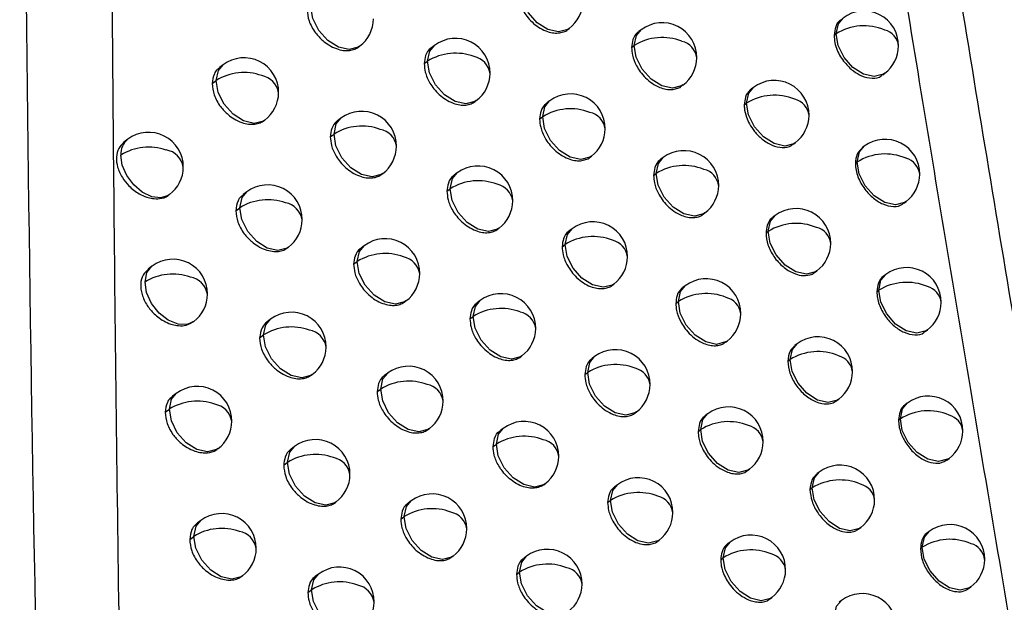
# Model space of a CAD drawing. Header units: millimetres. Extents: x 25 to 1229, y -261 to 1180.
# Tile 51 of 224: x 924 to 938, y -16 to -8. Entities that reach past the tile are written whole.
import ezdxf

# ---------------------------------------------------------------- set-up
doc = ezdxf.new("R2010")
doc.units = ezdxf.units.MM

msp = doc.modelspace()

# ---------------------------------------------------------------- linework, layer by layer
at = {"color": 7, "linetype": 'Continuous', "lineweight": 25}
for p, q in [((931.637, -7.858), (931.656, -7.843)), ((932.697, -7.861), (932.66, -7.889)), ((935.481, -7.941), (935.51, -7.919)), ((935.51, -7.919), (935.51, -7.919)), ((928.62, -8.108), (928.631, -8.099)), ((929.713, -8.087), (929.668, -8.121)), ((932.557, -8.118), (932.596, -8.088)), ((932.596, -8.088), (932.596, -8.088)), ((926.661, -8.367), (926.608, -8.407)), ((929.563, -8.351), (929.612, -8.314)), ((936.183, -8.513), (936.213, -8.49)), ((926.501, -8.639), (926.561, -8.594)), ((933.276, -8.676), (933.299, -8.659)), ((934.318, -8.694), (934.285, -8.719)), ((930.3, -8.897), (930.315, -8.885)), ((931.374, -8.889), (931.334, -8.92)), ((934.184, -8.947), (934.218, -8.921)), ((934.218, -8.921), (934.218, -8.921)), ((927.255, -9.171), (927.264, -9.165)), ((928.362, -9.139), (928.314, -9.176)), ((931.23, -9.15), (931.274, -9.116)), ((928.208, -9.407), (928.262, -9.367)), ((925.285, -9.443), (925.228, -9.485)), ((934.894, -9.512), (934.921, -9.492)), ((935.917, -9.544), (935.888, -9.566)), ((931.957, -9.702), (931.977, -9.687)), ((933.014, -9.708), (932.977, -9.736)), ((935.788, -9.792), (935.816, -9.771)), ((935.816, -9.771), (935.816, -9.771)), ((928.952, -9.947), (928.965, -9.938)), ((930.041, -9.929), (929.997, -9.962)), ((932.875, -9.964), (932.913, -9.935)), ((932.913, -9.936), (932.913, -9.935)), ((927.002, -10.203), (926.95, -10.242)), ((929.892, -10.192), (929.94, -10.156)), ((936.489, -10.365), (936.519, -10.342)), ((926.843, -10.474), (926.902, -10.43)), ((933.592, -10.524), (933.616, -10.506)), ((934.631, -10.544), (934.598, -10.569)), ((930.627, -10.739), (930.643, -10.727)), ((931.698, -10.735), (931.658, -10.765)), ((934.498, -10.796), (934.53, -10.771)), ((934.53, -10.771), (934.53, -10.771)), ((927.595, -11.008), (927.605, -11.001)), ((928.698, -10.979), (928.651, -11.015)), ((931.555, -10.994), (931.597, -10.962)), ((928.545, -11.246), (928.597, -11.206)), ((925.633, -11.276), (925.578, -11.317)), ((935.206, -11.363), (935.233, -11.342)), ((936.226, -11.396), (936.198, -11.418)), ((932.28, -11.548), (932.3, -11.533)), ((933.333, -11.557), (933.297, -11.584)), ((936.098, -11.644), (936.126, -11.624)), ((936.126, -11.624), (936.126, -11.624)), ((929.287, -11.787), (929.3, -11.777)), ((930.372, -11.772), (930.329, -11.805)), ((933.195, -11.812), (933.233, -11.784)), ((933.233, -11.784), (933.233, -11.784)), ((926.23, -12.078), (926.236, -12.074)), ((927.345, -12.04), (927.295, -12.078)), ((930.224, -12.035), (930.271, -11.999)), ((936.798, -12.218), (936.829, -12.194)), ((927.188, -12.31), (927.245, -12.267)), ((933.911, -12.373), (933.936, -12.355)), ((934.947, -12.395), (934.915, -12.419)), ((930.957, -12.583), (930.974, -12.57)), ((932.024, -12.581), (931.985, -12.611)), ((934.814, -12.647), (934.846, -12.623)), ((934.846, -12.623), (934.846, -12.623)), ((927.938, -12.846), (927.948, -12.838)), ((929.036, -12.82), (928.99, -12.855)), ((931.882, -12.84), (931.924, -12.809)), ((928.884, -13.086), (928.935, -13.048)), ((925.984, -13.111), (925.93, -13.151)), ((935.521, -13.215), (935.549, -13.194)), ((925.823, -13.384), (925.884, -13.338)), ((936.538, -13.25), (936.51, -13.272)), ((932.606, -13.395), (932.627, -13.379)), ((933.655, -13.407), (933.62, -13.433)), ((936.411, -13.498), (936.438, -13.478)), ((936.438, -13.478), (936.438, -13.478)), ((929.624, -13.629), (929.638, -13.619)), ((930.705, -13.617), (930.663, -13.649)), ((933.518, -13.661), (933.555, -13.634)), ((933.555, -13.634), (933.555, -13.634)), ((926.58, -13.914), (926.587, -13.909)), ((927.691, -13.879), (927.642, -13.916)), ((930.559, -13.879), (930.605, -13.844)), ((937.109, -14.073), (937.141, -14.049)), ((927.535, -14.148), (927.59, -14.106)), ((934.233, -14.224), (934.258, -14.205)), ((935.265, -14.248), (935.234, -14.271)), ((931.289, -14.429), (931.308, -14.415)), ((932.353, -14.43), (932.315, -14.458)), ((935.133, -14.499), (935.164, -14.475)), ((935.164, -14.475), (935.164, -14.475)), ((928.282, -14.686), (928.293, -14.677)), ((929.376, -14.663), (929.331, -14.697)), ((932.212, -14.687), (932.253, -14.657)), ((929.226, -14.928), (929.276, -14.89)), ((926.338, -14.947), (926.285, -14.987)), ((935.838, -15.068), (935.867, -15.046)), ((926.178, -15.219), (926.237, -15.175)), ((936.853, -15.106), (936.826, -15.127)), ((932.934, -15.244), (932.956, -15.228)), ((933.98, -15.258), (933.946, -15.284)), ((936.727, -15.352), (936.753, -15.333)), ((936.753, -15.333), (936.753, -15.333)), ((929.964, -15.473), (929.979, -15.461)), ((931.041, -15.463), (931, -15.494)), ((933.844, -15.512), (933.88, -15.485)), ((933.88, -15.485), (933.88, -15.485)), ((926.932, -15.752), (926.94, -15.745)), ((928.039, -15.72), (927.991, -15.756)), ((930.896, -15.724), (930.941, -15.691)), ((937.423, -15.928), (937.456, -15.904)), ((927.884, -15.988), (927.938, -15.947)), ((934.557, -16.076), (934.583, -16.056)), ((935.586, -16.102), (935.556, -16.125))]:
    msp.add_line(p, q, dxfattribs=at)
at = {"color": 7, "linetype": 'Continuous', "lineweight": 25, "flags": 128}
for points in [[(931.656, -7.843), (931.635, -7.857), (931.503, -7.891), (931.349, -7.857), (931.196, -7.76), (931.067, -7.615), (930.981, -7.444), (930.953, -7.273)], [(928.631, -8.099), (928.611, -8.113), (928.479, -8.147), (928.325, -8.113), (928.172, -8.016), (928.043, -7.871), (927.957, -7.7), (927.928, -7.529)], [(935.51, -7.919), (935.543, -7.774), (935.611, -7.692)], [(932.596, -8.088), (932.629, -7.944), (932.697, -7.861)], [(936.213, -8.49), (936.192, -8.504), (936.061, -8.538), (935.907, -8.503), (935.753, -8.406), (935.624, -8.261), (935.539, -8.09), (935.51, -7.919)], [(929.612, -8.314), (929.645, -8.169), (929.713, -8.087)], [(933.299, -8.659), (933.279, -8.673), (933.147, -8.707), (932.993, -8.672), (932.84, -8.575), (932.71, -8.43), (932.625, -8.259), (932.596, -8.088)], [(926.561, -8.594), (926.593, -8.449), (926.661, -8.367)], [(930.315, -8.885), (930.294, -8.899), (930.163, -8.933), (930.009, -8.898), (929.856, -8.801), (929.726, -8.656), (929.641, -8.485), (929.612, -8.314)], [(927.264, -9.165), (927.243, -9.179), (927.111, -9.213), (926.957, -9.178), (926.804, -9.081), (926.675, -8.936), (926.589, -8.765), (926.561, -8.595)], [(934.218, -8.921), (934.25, -8.776), (934.318, -8.694)], [(931.274, -9.116), (931.306, -8.972), (931.374, -8.889)], [(934.921, -9.492), (934.9, -9.506), (934.768, -9.54), (934.614, -9.505), (934.461, -9.408), (934.332, -9.263), (934.246, -9.092), (934.218, -8.921)], [(928.262, -9.367), (928.294, -9.222), (928.362, -9.139)], [(931.977, -9.687), (931.956, -9.701), (931.824, -9.735), (931.67, -9.701), (931.517, -9.604), (931.388, -9.458), (931.302, -9.288), (931.274, -9.117)], [(928.965, -9.938), (928.944, -9.952), (928.812, -9.985), (928.658, -9.951), (928.505, -9.854), (928.376, -9.709), (928.29, -9.538), (928.262, -9.367)], [(935.816, -9.771), (935.849, -9.626), (935.917, -9.544)], [(925.887, -10.241), (925.869, -10.253), (925.759, -10.287), (925.629, -10.272), (925.494, -10.207), (925.369, -10.101), (925.269, -9.966), (925.205, -9.817), (925.184, -9.67)], [(932.913, -9.935), (932.946, -9.791), (933.014, -9.708)], [(936.519, -10.342), (936.499, -10.356), (936.367, -10.389), (936.213, -10.355), (936.06, -10.258), (935.93, -10.113), (935.845, -9.942), (935.816, -9.771)], [(929.94, -10.156), (929.973, -10.011), (930.041, -9.929)], [(933.616, -10.506), (933.595, -10.52), (933.464, -10.554), (933.31, -10.52), (933.156, -10.423), (933.027, -10.277), (932.942, -10.106), (932.913, -9.936)], [(926.902, -10.43), (926.934, -10.285), (927.002, -10.203)], [(930.643, -10.727), (930.623, -10.741), (930.491, -10.774), (930.337, -10.74), (930.184, -10.643), (930.055, -10.498), (929.969, -10.327), (929.94, -10.156)], [(927.605, -11.001), (927.584, -11.015), (927.452, -11.048), (927.298, -11.014), (927.145, -10.917), (927.016, -10.772), (926.93, -10.601), (926.902, -10.43)], [(934.53, -10.771), (934.563, -10.627), (934.631, -10.544)], [(931.597, -10.962), (931.63, -10.817), (931.698, -10.735)], [(935.233, -11.342), (935.213, -11.356), (935.081, -11.39), (934.927, -11.355), (934.774, -11.258), (934.644, -11.113), (934.559, -10.942), (934.53, -10.771)], [(928.597, -11.206), (928.63, -11.062), (928.698, -10.979)], [(932.3, -11.533), (932.28, -11.547), (932.148, -11.58), (931.994, -11.546), (931.841, -11.449), (931.712, -11.304), (931.626, -11.133), (931.597, -10.962)], [(929.3, -11.777), (929.279, -11.791), (929.148, -11.825), (928.994, -11.791), (928.841, -11.694), (928.711, -11.549), (928.626, -11.378), (928.597, -11.207)], [(925.533, -11.504), (925.561, -11.368), (925.633, -11.276)], [(926.236, -12.074), (926.142, -12.116), (926.01, -12.113), (925.869, -12.056), (925.735, -11.952), (925.627, -11.813), (925.556, -11.657), (925.533, -11.504)], [(936.126, -11.624), (936.158, -11.479), (936.226, -11.396)], [(933.233, -11.784), (933.265, -11.639), (933.333, -11.557)], [(936.829, -12.194), (936.808, -12.208), (936.676, -12.242), (936.522, -12.208), (936.369, -12.111), (936.24, -11.965), (936.154, -11.794), (936.126, -11.624)], [(930.271, -11.999), (930.304, -11.855), (930.372, -11.772)], [(933.936, -12.355), (933.915, -12.369), (933.783, -12.403), (933.629, -12.368), (933.476, -12.271), (933.347, -12.126), (933.261, -11.955), (933.233, -11.784)], [(927.245, -12.267), (927.277, -12.123), (927.345, -12.04)], [(930.974, -12.57), (930.953, -12.584), (930.822, -12.618), (930.668, -12.584), (930.515, -12.487), (930.385, -12.341), (930.3, -12.171), (930.271, -12)], [(927.948, -12.838), (927.927, -12.852), (927.796, -12.886), (927.642, -12.852), (927.488, -12.755), (927.359, -12.61), (927.274, -12.439), (927.245, -12.268)], [(934.846, -12.623), (934.879, -12.478), (934.947, -12.395)], [(931.924, -12.809), (931.956, -12.664), (932.024, -12.581)], [(935.549, -13.194), (935.528, -13.208), (935.397, -13.241), (935.243, -13.207), (935.089, -13.11), (934.96, -12.965), (934.875, -12.794), (934.846, -12.623)], [(928.935, -13.048), (928.968, -12.903), (929.036, -12.82)], [(931.924, -12.809), (931.924, -12.809), (931.924, -12.809), (931.924, -12.809), (931.924, -12.809), (931.924, -12.809), (931.924, -12.809), (931.924, -12.809), (931.924, -12.809)], [(932.627, -13.379), (932.606, -13.393), (932.474, -13.427), (932.32, -13.393), (932.167, -13.296), (932.038, -13.151), (931.952, -12.98), (931.924, -12.809)], [(929.638, -13.619), (929.618, -13.633), (929.486, -13.666), (929.332, -13.632), (929.179, -13.535), (929.05, -13.39), (928.964, -13.219), (928.935, -13.048)], [(925.884, -13.338), (925.916, -13.193), (925.984, -13.111)], [(926.587, -13.909), (926.566, -13.923), (926.435, -13.956), (926.281, -13.922), (926.127, -13.825), (925.998, -13.68), (925.913, -13.509), (925.884, -13.339)], [(936.438, -13.478), (936.47, -13.333), (936.538, -13.25)], [(933.555, -13.634), (933.587, -13.489), (933.655, -13.407)], [(937.141, -14.049), (937.12, -14.063), (936.988, -14.096), (936.834, -14.062), (936.681, -13.965), (936.552, -13.82), (936.466, -13.649), (936.438, -13.478)], [(930.605, -13.844), (930.637, -13.7), (930.705, -13.617)], [(934.258, -14.205), (934.237, -14.219), (934.105, -14.252), (933.951, -14.218), (933.798, -14.121), (933.669, -13.976), (933.583, -13.805), (933.555, -13.634)], [(927.59, -14.106), (927.623, -13.962), (927.691, -13.879)], [(931.308, -14.415), (931.287, -14.429), (931.155, -14.463), (931.001, -14.428), (930.848, -14.331), (930.719, -14.186), (930.633, -14.015), (930.605, -13.845)], [(928.293, -14.677), (928.273, -14.691), (928.141, -14.725), (927.987, -14.691), (927.834, -14.594), (927.705, -14.449), (927.619, -14.278), (927.59, -14.107)], [(935.164, -14.475), (935.197, -14.331), (935.265, -14.248)], [(932.253, -14.657), (932.285, -14.512), (932.353, -14.43)], [(935.867, -15.046), (935.847, -15.06), (935.715, -15.094), (935.561, -15.06), (935.408, -14.962), (935.278, -14.817), (935.193, -14.646), (935.164, -14.475)], [(929.276, -14.89), (929.309, -14.746), (929.376, -14.663)], [(932.253, -14.657), (932.253, -14.657), (932.253, -14.657), (932.253, -14.657), (932.253, -14.657), (932.253, -14.657), (932.253, -14.657), (932.253, -14.657), (932.253, -14.657)], [(932.956, -15.228), (932.935, -15.242), (932.803, -15.275), (932.649, -15.241), (932.496, -15.144), (932.367, -14.999), (932.281, -14.828), (932.253, -14.657)], [(929.979, -15.461), (929.958, -15.475), (929.827, -15.509), (929.673, -15.475), (929.519, -15.378), (929.39, -15.233), (929.305, -15.062), (929.276, -14.891)], [(926.237, -15.175), (926.27, -15.03), (926.338, -14.947)], [(926.94, -15.745), (926.919, -15.759), (926.788, -15.793), (926.634, -15.759), (926.481, -15.662), (926.351, -15.517), (926.266, -15.346), (926.237, -15.175)], [(936.753, -15.333), (936.785, -15.188), (936.853, -15.106)], [(933.88, -15.485), (933.912, -15.34), (933.98, -15.258)], [(937.456, -15.904), (937.435, -15.918), (937.303, -15.952), (937.149, -15.917), (936.996, -15.82), (936.867, -15.675), (936.781, -15.504), (936.753, -15.333)], [(930.941, -15.691), (930.973, -15.546), (931.041, -15.463)], [(934.583, -16.056), (934.562, -16.07), (934.43, -16.104), (934.276, -16.069), (934.123, -15.972), (933.994, -15.827), (933.908, -15.656), (933.88, -15.485)], [(927.938, -15.947), (927.971, -15.802), (928.039, -15.72)], [(931.644, -16.261), (931.623, -16.275), (931.491, -16.309), (931.337, -16.275), (931.184, -16.178), (931.055, -16.033), (930.969, -15.862), (930.941, -15.691)], [(928.641, -16.518), (928.621, -16.532), (928.489, -16.565), (928.335, -16.531), (928.182, -16.434), (928.053, -16.289), (927.967, -16.118), (927.938, -15.947)], [(935.486, -16.329), (935.518, -16.185), (935.586, -16.102)]]:
    msp.add_lwpolyline(points, dxfattribs=at)
at = {"color": 7, "linetype": 'Continuous', "lineweight": 25}
for centre, radius, start, end in [((931.354, -7.444), 0.5, 307.0492, 359.4487), ((935.912, -8.091), 0.5, 359.4625, 127.0492), ((928.33, -7.7), 0.5, 307.0492, 359.4896), ((932.998, -8.26), 0.5, 359.4404, 127.0492), ((935.912, -8.565), 0.761, 66.8561, 121.9347), ((936.14, -8.13), 0.274, 7.118, 74.8773), ((930.014, -8.486), 0.5, 359.4611, 127.0492), ((932.999, -8.735), 0.762, 68.0284, 121.8729), ((933.219, -8.304), 0.282, 7.8397, 76.6812), ((935.912, -8.091), 0.5, 307.0492, 359.4625), ((930.014, -8.961), 0.761, 69.1624, 121.8862), ((926.962, -8.766), 0.5, 359.5164, 127.0492), ((930.033, -8.319), 0.421, 179.2705, 179.3217), ((930.227, -8.534), 0.29, 8.5601, 78.3507), ((932.998, -8.26), 0.5, 307.0492, 359.4404), ((926.963, -9.239), 0.76, 70.2604, 121.9678), ((927.167, -8.818), 0.299, 9.2654, 79.899), ((930.014, -8.486), 0.5, 307.0492, 359.4611), ((926.982, -8.599), 0.421, 179.2706, 179.3437), ((934.619, -9.093), 0.5, 359.4448, 127.0492), ((926.962, -8.766), 0.5, 307.0492, 359.5164), ((931.676, -9.288), 0.5, 359.4432, 127.0492), ((934.62, -9.568), 0.761, 67.3931, 121.8942), ((934.844, -9.134), 0.278, 7.4447, 75.7149), ((928.663, -9.539), 0.5, 359.4802, 127.0492), ((931.676, -9.764), 0.762, 68.537, 121.8675), ((931.893, -9.334), 0.286, 8.161, 77.4401), ((931.695, -9.122), 0.421, 179.2705, 179.3069), ((934.619, -9.093), 0.5, 307.0492, 359.4448), ((925.586, -9.842), 0.5, 359.5483, 127.0492), ((928.664, -10.013), 0.761, 69.6442, 121.9119), ((928.683, -9.372), 0.421, 179.2705, 179.3324), ((928.873, -9.588), 0.294, 8.8696, 79.039), ((931.676, -9.288), 0.5, 307.0492, 359.4432), ((925.451, -9.652), 0.268, 128.5214, 183.8712), ((936.218, -9.943), 0.5, 359.4629, 127.0492), ((925.587, -10.314), 0.759, 70.717, 122.0209), ((925.793, -9.89), 0.296, 8.6413, 81.4407), ((928.663, -9.539), 0.5, 307.0492, 359.4802), ((933.315, -10.107), 0.5, 359.4371, 127.0492), ((936.219, -10.416), 0.761, 66.7576, 121.938), ((936.447, -9.981), 0.273, 7.0586, 74.7246), ((925.586, -9.842), 0.5, 307.0492, 359.5483), ((930.342, -10.328), 0.5, 359.4539, 127.0492), ((933.315, -10.583), 0.762, 67.9117, 121.8703), ((933.536, -10.15), 0.281, 7.7666, 76.5077), ((936.218, -9.943), 0.5, 307.0492, 359.4629), ((930.343, -10.803), 0.762, 69.0283, 121.8765), ((930.556, -10.375), 0.289, 8.4745, 78.1591), ((927.303, -10.602), 0.5, 359.5053, 127.0492), ((930.362, -10.161), 0.421, 179.2705, 179.3188), ((933.315, -10.107), 0.5, 307.0492, 359.4371), ((927.304, -11.076), 0.76, 70.1097, 121.95), ((927.509, -10.653), 0.298, 9.169, 79.6916), ((930.342, -10.328), 0.5, 307.0492, 359.4539), ((927.323, -10.435), 0.421, 179.2705, 179.3414), ((934.932, -10.943), 0.5, 359.4435, 127.0492), ((927.303, -10.602), 0.5, 307.0492, 359.5053), ((931.999, -11.134), 0.5, 359.4382, 127.0492), ((934.933, -11.418), 0.761, 67.2864, 121.895), ((935.158, -10.983), 0.277, 7.379, 75.5526), ((928.999, -11.378), 0.5, 359.4713, 127.0492), ((932, -11.609), 0.762, 68.4127, 121.8619), ((932.217, -11.179), 0.285, 8.0823, 77.2586), ((932.019, -10.967), 0.421, 179.2705, 179.304), ((934.932, -10.943), 0.5, 307.0492, 359.4435), ((925.935, -11.675), 0.5, 359.5355, 127.0492), ((929, -11.853), 0.761, 69.503, 121.8988), ((929.018, -11.212), 0.421, 179.2705, 179.3297), ((929.209, -11.428), 0.293, 8.7792, 78.8405), ((931.999, -11.134), 0.5, 307.0492, 359.4382), ((936.527, -11.795), 0.5, 359.4635, 127.0492), ((925.935, -12.148), 0.76, 70.5597, 121.9992), ((926.137, -11.729), 0.301, 9.4776, 80.2908), ((928.999, -11.378), 0.5, 307.0492, 359.4713), ((933.634, -11.956), 0.5, 359.4342, 127.0492), ((936.528, -12.269), 0.761, 66.6609, 121.9418), ((936.757, -11.833), 0.273, 7.0005, 74.5741), ((925.935, -11.675), 0.5, 307.0492, 359.5355), ((930.673, -12.171), 0.5, 359.4471, 127.0492), ((933.635, -12.431), 0.762, 67.7972, 121.8684), ((933.856, -11.998), 0.28, 7.6951, 76.3367), ((927.647, -12.439), 0.5, 359.4947, 127.0492), ((930.673, -12.647), 0.762, 68.8967, 121.8677), ((930.888, -12.218), 0.288, 8.3906, 77.9701), ((936.527, -11.795), 0.5, 307.0492, 359.4635), ((930.692, -12.005), 0.421, 179.2705, 179.316), ((933.634, -11.956), 0.5, 307.0492, 359.4342), ((927.647, -12.913), 0.761, 69.9618, 121.9332), ((927.854, -12.49), 0.297, 9.0743, 79.4869), ((930.673, -12.171), 0.5, 307.0492, 359.4471), ((927.666, -12.273), 0.421, 179.2705, 179.339), ((935.248, -12.795), 0.5, 359.4426, 127.0492), ((927.647, -12.439), 0.5, 307.0492, 359.4947), ((932.325, -12.98), 0.5, 359.4336, 127.0492), ((935.248, -13.269), 0.761, 67.1816, 121.8963), ((935.474, -12.835), 0.276, 7.3148, 75.3927), ((929.337, -13.22), 0.5, 359.4628, 127.0492), ((932.326, -13.456), 0.762, 68.2907, 121.8571), ((932.544, -13.025), 0.284, 8.0052, 77.0796), ((929.338, -13.695), 0.761, 69.3645, 121.8866), ((935.248, -12.795), 0.5, 307.0492, 359.4426), ((926.286, -13.51), 0.5, 359.5232, 127.0492), ((929.357, -13.053), 0.421, 179.2705, 179.3269), ((929.548, -13.268), 0.292, 8.6906, 78.6449), ((932.325, -12.98), 0.5, 307.0492, 359.4336), ((936.84, -13.65), 0.5, 359.4645, 127.0492), ((926.286, -13.983), 0.76, 70.4052, 121.9788), ((926.305, -13.343), 0.421, 179.2706, 179.3465), ((926.489, -13.563), 0.3, 9.3591, 80.1004), ((929.337, -13.22), 0.5, 307.0492, 359.4628), ((933.957, -13.806), 0.5, 359.4316, 127.0492), ((936.84, -14.123), 0.76, 66.566, 121.946), ((937.07, -13.687), 0.272, 6.9437, 74.4259), ((926.286, -13.51), 0.5, 307.0492, 359.5232), ((931.006, -14.016), 0.5, 359.4408, 127.0492), ((933.957, -14.281), 0.762, 67.6847, 121.8672), ((934.179, -13.848), 0.28, 7.625, 76.1681), ((927.992, -14.278), 0.5, 359.4845, 127.0492), ((931.007, -14.492), 0.762, 68.7675, 121.8598), ((931.222, -14.062), 0.288, 8.3084, 77.7838), ((936.84, -13.65), 0.5, 307.0492, 359.4645), ((931.026, -13.85), 0.421, 179.2705, 179.3131), ((933.957, -13.806), 0.5, 307.0492, 359.4316), ((927.993, -14.753), 0.761, 69.8166, 121.9175), ((928.2, -14.329), 0.295, 8.9813, 79.2851), ((931.006, -14.016), 0.5, 307.0492, 359.4408), ((928.012, -14.112), 0.421, 179.2705, 179.3365), ((935.566, -14.647), 0.5, 359.442, 127.0492), ((927.992, -14.278), 0.5, 307.0492, 359.4845), ((932.654, -14.829), 0.5, 359.4294, 127.0492), ((935.567, -15.122), 0.761, 67.0788, 121.8982), ((935.793, -14.687), 0.275, 7.2519, 75.2351), ((929.678, -15.062), 0.5, 359.4548, 127.0492), ((932.655, -15.304), 0.762, 68.1709, 121.853), ((932.874, -14.873), 0.283, 7.9297, 76.9031), ((929.678, -15.538), 0.762, 69.2284, 121.8754), ((935.566, -14.647), 0.5, 307.0492, 359.442), ((926.639, -15.346), 0.5, 359.5114, 127.0492), ((929.697, -14.896), 0.421, 179.2705, 179.3241), ((929.89, -15.111), 0.291, 8.6036, 78.4519), ((932.654, -14.829), 0.5, 307.0492, 359.4294), ((926.639, -15.82), 0.76, 70.2536, 121.9595), ((929.678, -15.062), 0.5, 307.0492, 359.4548), ((937.155, -15.505), 0.5, 359.4657, 127.0492), ((926.658, -15.18), 0.421, 179.2706, 179.3443), ((926.844, -15.399), 0.299, 9.2621, 79.8929), ((934.281, -15.657), 0.5, 359.4294, 127.0492), ((926.639, -15.346), 0.5, 307.0492, 359.5114), ((937.155, -15.978), 0.76, 66.4728, 121.9506), ((937.385, -15.542), 0.271, 6.8882, 74.2799), ((931.342, -15.862), 0.5, 359.4349, 127.0492), ((934.282, -16.132), 0.762, 67.5743, 121.8665), ((934.505, -15.699), 0.279, 7.5564, 76.002), ((928.34, -16.119), 0.5, 359.4748, 127.0492), ((931.343, -16.338), 0.762, 68.6407, 121.8526), ((931.559, -15.908), 0.287, 8.2278, 77.6001), ((937.155, -15.505), 0.5, 307.0492, 359.4657), ((931.362, -15.696), 0.421, 179.2705, 179.3102), ((934.281, -15.657), 0.5, 307.0492, 359.4294), ((928.341, -16.593), 0.761, 69.674, 121.9029), ((928.549, -16.169), 0.294, 8.8899, 79.086), ((931.342, -15.862), 0.5, 307.0492, 359.4349), ((928.36, -15.952), 0.421, 179.2705, 179.3338), ((935.887, -16.501), 0.5, 359.4417, 127.0492), ((928.34, -16.119), 0.5, 307.0492, 359.4748)]:
    msp.add_arc(centre, radius, start, end, dxfattribs=at)
for points, knots in [([(941.297, -30.551), (941.132, -29.635), (940.802, -27.81), (940.317, -25.086), (939.842, -22.385), (939.377, -19.707), (938.921, -17.053), (938.474, -14.422), (938.037, -11.813), (937.609, -9.228), (937.189, -6.666), (936.779, -4.127), (936.377, -1.611), (935.984, 0.883), (935.599, 3.353), (935.222, 5.8), (934.853, 8.225), (934.492, 10.627), (934.14, 13.006), (933.794, 15.362), (933.457, 17.695), (933.127, 20.006), (932.804, 22.294), (932.488, 24.56), (932.18, 26.803), (931.878, 29.023), (931.583, 31.221), (931.295, 33.396), (931.013, 35.549), (930.738, 37.68), (930.558, 39.092), (930.469, 39.795)], [0, 0, 0, 0, 0.038566, 0.07684, 0.114823, 0.152513, 0.189913, 0.22702, 0.263836, 0.30036, 0.336593, 0.372534, 0.408183, 0.44354, 0.478606, 0.513381, 0.547863, 0.582054, 0.615954, 0.649562, 0.682878, 0.715902, 0.748635, 0.781076, 0.813226, 0.845084, 0.87665, 0.907925, 0.938908, 0.9696, 1, 1, 1, 1]), ([(924.311, 38.8), (924.102, 29.878), (923.683, 12.034), (923.802, -14.518), (924.339, -32.234), (924.6, -40.847)], [0, 0, 0, 0, 0.339421, 0.678865, 1, 1, 1, 1]), ([(930.575, 32.757), (930.698, 31.837), (930.944, 29.987), (931.324, 27.19), (931.714, 24.359), (932.115, 21.492), (932.528, 18.59), (932.952, 15.652), (933.389, 12.678), (933.837, 9.669), (934.298, 6.624), (934.771, 3.543), (935.322, 0.008), (935.959, -3.998), (936.689, -8.495), (937.45, -13.082), (938.242, -17.758), (939.067, -22.524), (939.924, -27.379), (940.517, -30.649), (940.816, -32.298)], [0, 0, 0, 0, 0.042984, 0.086462, 0.130434, 0.174899, 0.219858, 0.265311, 0.311258, 0.357699, 0.404633, 0.452062, 0.499984, 0.567666, 0.636598, 0.706779, 0.77821, 0.850891, 0.924821, 1, 1, 1, 1]), ([(925.047, 8.627), (925.042, 7.345), (925.033, 4.991), (925.026, 1.495), (925.029, -1.877), (925.047, -6.264), (925.088, -11.678), (925.148, -15.943), (925.178, -18.113)], [0, 0, 0, 0, 0.144301, 0.265032, 0.393158, 0.523208, 0.757389, 1, 1, 1, 1]), ([(930.908, -7.307), (930.911, -7.346), (930.917, -7.436), (930.972, -7.562), (931.044, -7.67), (931.12, -7.754), (931.214, -7.828), (931.315, -7.881), (931.413, -7.907), (931.501, -7.912), (931.573, -7.893), (931.622, -7.877), (931.636, -7.858), (931.637, -7.857)], [0, 0, 0, 0, 0.115416, 0.261123, 0.345723, 0.437956, 0.537815, 0.645293, 0.738957, 0.828962, 0.91531, 0.998001, 1, 1, 1, 1]), ([(927.873, -7.57), (927.878, -7.624), (927.886, -7.707), (927.939, -7.822), (928.002, -7.921), (928.087, -8.011), (928.191, -8.088), (928.292, -8.137), (928.394, -8.162), (928.484, -8.164), (928.561, -8.146), (928.601, -8.12), (928.62, -8.108)], [0, 0, 0, 0, 0.155005, 0.237202, 0.322316, 0.447933, 0.537646, 0.645125, 0.74139, 0.833242, 0.920684, 1, 1, 1, 1]), ([(935.583, -7.718), (935.576, -7.722), (935.539, -7.742), (935.496, -7.816), (935.486, -7.899), (935.481, -7.941)], [0, 0, 0, 0, 0.101619, 0.538588, 1, 1, 1, 1]), ([(932.661, -7.891), (932.656, -7.893), (932.617, -7.917), (932.571, -7.991), (932.561, -8.078), (932.557, -8.118)], [0, 0, 0, 0, 0.063869, 0.574135, 1, 1, 1, 1]), ([(935.481, -7.941), (935.483, -7.977), (935.487, -8.046), (935.522, -8.152), (935.571, -8.249), (935.647, -8.356), (935.75, -8.456), (935.891, -8.539), (936.033, -8.568), (936.14, -8.554), (936.174, -8.515), (936.179, -8.508)], [0, 0, 0, 0, 0.103727, 0.200951, 0.291667, 0.37587, 0.52411, 0.646504, 0.807782, 0.969061, 1, 1, 1, 1]), ([(929.669, -8.122), (929.665, -8.124), (929.625, -8.148), (929.578, -8.223), (929.567, -8.311), (929.563, -8.351)], [0, 0, 0, 0, 0.054322, 0.567068, 1, 1, 1, 1]), ([(932.557, -8.118), (932.559, -8.154), (932.565, -8.24), (932.614, -8.363), (932.683, -8.472), (932.759, -8.56), (932.854, -8.64), (932.956, -8.695), (933.052, -8.723), (933.136, -8.729), (933.207, -8.713), (933.257, -8.698), (933.273, -8.677), (933.275, -8.675)], [0, 0, 0, 0, 0.106073, 0.248707, 0.334103, 0.428693, 0.532464, 0.645405, 0.735124, 0.822317, 0.906985, 0.989127, 1, 1, 1, 1]), ([(929.563, -8.351), (929.566, -8.392), (929.573, -8.484), (929.63, -8.611), (929.704, -8.718), (929.78, -8.799), (929.874, -8.871), (929.976, -8.923), (930.075, -8.949), (930.164, -8.951), (930.24, -8.935), (930.28, -8.909), (930.3, -8.897)], [0, 0, 0, 0, 0.118519, 0.265235, 0.349565, 0.44101, 0.539566, 0.645227, 0.740452, 0.831567, 0.918575, 1, 1, 1, 1]), ([(926.61, -8.409), (926.598, -8.418), (926.566, -8.441), (926.518, -8.512), (926.508, -8.589), (926.501, -8.639)], [0, 0, 0, 0, 0.180829, 0.462451, 1, 1, 1, 1]), ([(926.501, -8.639), (926.507, -8.693), (926.515, -8.776), (926.568, -8.89), (926.632, -8.989), (926.718, -9.079), (926.823, -9.154), (926.925, -9.203), (927.028, -9.227), (927.118, -9.228), (927.196, -9.209), (927.236, -9.183), (927.255, -9.171)], [0, 0, 0, 0, 0.1550708, 0.2372357, 0.3222819, 0.4491952, 0.5385725, 0.6450603, 0.7418465, 0.8340625, 0.9217134, 1, 1, 1, 1]), ([(934.286, -8.721), (934.281, -8.724), (934.241, -8.748), (934.197, -8.822), (934.188, -8.908), (934.184, -8.947)], [0, 0, 0, 0, 0.079249, 0.585621, 1, 1, 1, 1]), ([(931.335, -8.921), (931.331, -8.924), (931.291, -8.948), (931.244, -9.022), (931.234, -9.11), (931.23, -9.15)], [0, 0, 0, 0, 0.058656, 0.570262, 1, 1, 1, 1]), ([(934.184, -8.947), (934.184, -8.947), (934.184, -8.948), (934.184, -8.952), (934.184, -8.966), (934.187, -9.022), (934.207, -9.11), (934.259, -9.226), (934.333, -9.338), (934.445, -9.45), (934.587, -9.537), (934.735, -9.568), (934.844, -9.556), (934.881, -9.515), (934.889, -9.507)], [0, 0, 0, 0, 0.000435, 0.003587, 0.012102, 0.043905, 0.166202, 0.256955, 0.36727, 0.497085, 0.646324, 0.799081, 0.957532, 1, 1, 1, 1]), ([(928.315, -9.177), (928.311, -9.179), (928.271, -9.203), (928.223, -9.278), (928.212, -9.367), (928.208, -9.407)], [0, 0, 0, 0, 0.05149, 0.565, 1, 1, 1, 1]), ([(931.23, -9.15), (931.233, -9.189), (931.239, -9.278), (931.293, -9.405), (931.365, -9.513), (931.441, -9.597), (931.535, -9.671), (931.636, -9.724), (931.734, -9.751), (931.821, -9.756), (931.893, -9.737), (931.942, -9.721), (931.956, -9.702), (931.957, -9.702)], [0, 0, 0, 0, 0.114556, 0.259982, 0.344657, 0.437109, 0.537329, 0.645312, 0.738562, 0.828273, 0.914447, 0.997082, 1, 1, 1, 1]), ([(925.229, -9.486), (925.201, -9.514), (925.143, -9.569), (925.113, -9.698), (925.13, -9.845), (925.196, -9.991), (925.304, -10.128), (925.43, -10.225), (925.549, -10.278), (925.649, -10.302), (925.757, -10.301), (925.842, -10.282), (925.876, -10.246), (925.88, -10.241)], [0, 0, 0, 0, 0.105505, 0.212221, 0.318892, 0.430775, 0.52823, 0.649307, 0.728994, 0.792124, 0.86843, 0.982825, 1, 1, 1, 1]), ([(928.208, -9.407), (928.211, -9.449), (928.218, -9.541), (928.277, -9.668), (928.352, -9.774), (928.429, -9.855), (928.523, -9.925), (928.626, -9.975), (928.727, -10.001), (928.816, -10.002), (928.893, -9.985), (928.933, -9.959), (928.952, -9.947)], [0, 0, 0, 0, 0.120128, 0.267358, 0.351542, 0.442574, 0.540451, 0.645169, 0.741304, 0.833063, 0.920449, 1, 1, 1, 1]), ([(935.889, -9.567), (935.86, -9.595), (935.803, -9.65), (935.793, -9.744), (935.788, -9.792)], [0, 0, 0, 0, 0.498345, 1, 1, 1, 1]), ([(932.978, -9.737), (932.974, -9.74), (932.934, -9.764), (932.889, -9.838), (932.879, -9.925), (932.875, -9.964)], [0, 0, 0, 0, 0.065426, 0.575296, 1, 1, 1, 1]), ([(935.788, -9.792), (935.79, -9.824), (935.793, -9.887), (935.823, -9.985), (935.866, -10.077), (935.937, -10.187), (936.044, -10.298), (936.192, -10.389), (936.339, -10.42), (936.446, -10.406), (936.48, -10.367), (936.485, -10.36)], [0, 0, 0, 0, 0.093469, 0.183366, 0.269688, 0.352434, 0.506513, 0.646446, 0.807751, 0.969058, 1, 1, 1, 1]), ([(929.998, -9.963), (929.994, -9.965), (929.954, -9.99), (929.907, -10.064), (929.897, -10.152), (929.892, -10.192)], [0, 0, 0, 0, 0.055049, 0.567601, 1, 1, 1, 1]), ([(932.875, -9.964), (932.877, -10), (932.882, -10.084), (932.93, -10.205), (932.998, -10.316), (933.073, -10.405), (933.17, -10.486), (933.272, -10.542), (933.368, -10.57), (933.451, -10.577), (933.522, -10.562), (933.572, -10.546), (933.588, -10.525), (933.591, -10.522)], [0, 0, 0, 0, 0.10311, 0.244766, 0.330412, 0.425747, 0.530756, 0.645427, 0.734059, 0.820477, 0.90468, 0.986669, 1, 1, 1, 1]), ([(929.892, -10.192), (929.895, -10.233), (929.902, -10.324), (929.959, -10.451), (930.032, -10.559), (930.109, -10.64), (930.202, -10.713), (930.304, -10.764), (930.403, -10.791), (930.491, -10.793), (930.567, -10.777), (930.607, -10.752), (930.627, -10.739)], [0, 0, 0, 0, 0.1181093, 0.2646948, 0.3490619, 0.4406121, 0.5393404, 0.6452413, 0.7402384, 0.8311928, 0.9181057, 1, 1, 1, 1]), ([(926.952, -10.244), (926.94, -10.253), (926.908, -10.276), (926.86, -10.347), (926.85, -10.424), (926.843, -10.474)], [0, 0, 0, 0, 0.180984, 0.462575, 1, 1, 1, 1]), ([(926.843, -10.474), (926.849, -10.528), (926.857, -10.611), (926.91, -10.725), (926.973, -10.824), (927.059, -10.914), (927.164, -10.99), (927.265, -11.038), (927.368, -11.063), (927.459, -11.064), (927.536, -11.046), (927.576, -11.02), (927.595, -11.007)], [0, 0, 0, 0, 0.155076, 0.237245, 0.322294, 0.449058, 0.538476, 0.645082, 0.741789, 0.833952, 0.921574, 1, 1, 1, 1]), ([(934.6, -10.57), (934.594, -10.574), (934.554, -10.599), (934.511, -10.673), (934.502, -10.758), (934.498, -10.796)], [0, 0, 0, 0, 0.0858, 0.59052, 1, 1, 1, 1]), ([(931.659, -10.766), (931.655, -10.768), (931.615, -10.792), (931.569, -10.867), (931.559, -10.954), (931.555, -10.994)], [0, 0, 0, 0, 0.0596344, 0.570987, 1, 1, 1, 1]), ([(934.498, -10.796), (934.503, -10.852), (934.514, -10.965), (934.606, -11.141), (934.739, -11.289), (934.881, -11.377), (935.017, -11.416), (935.117, -11.408), (935.182, -11.384), (935.201, -11.365), (935.205, -11.361)], [0, 0, 0, 0, 0.161241, 0.322484, 0.483731, 0.644984, 0.753512, 0.897362, 0.982906, 1, 1, 1, 1]), ([(928.652, -11.016), (928.648, -11.018), (928.608, -11.042), (928.56, -11.117), (928.549, -11.206), (928.545, -11.246)], [0, 0, 0, 0, 0.052131, 0.565464, 1, 1, 1, 1]), ([(931.555, -10.994), (931.557, -11.033), (931.564, -11.122), (931.617, -11.248), (931.689, -11.356), (931.764, -11.441), (931.858, -11.516), (931.959, -11.57), (932.057, -11.597), (932.143, -11.602), (932.215, -11.584), (932.264, -11.568), (932.279, -11.548), (932.279, -11.547)], [0, 0, 0, 0, 0.113529, 0.258619, 0.343383, 0.436095, 0.536747, 0.64533, 0.738103, 0.827474, 0.913444, 0.996014, 1, 1, 1, 1]), ([(925.581, -11.32), (925.553, -11.346), (925.493, -11.399), (925.463, -11.531), (925.482, -11.685), (925.553, -11.837), (925.648, -11.95), (925.74, -12.027), (925.829, -12.082), (925.924, -12.12), (926.026, -12.138), (926.135, -12.134), (926.196, -12.095), (926.228, -12.074)], [0, 0, 0, 0, 0.100956, 0.212404, 0.323764, 0.441129, 0.540869, 0.601965, 0.670437, 0.746382, 0.809969, 0.899769, 1, 1, 1, 1]), ([(928.545, -11.246), (928.548, -11.287), (928.555, -11.379), (928.613, -11.507), (928.688, -11.613), (928.765, -11.694), (928.859, -11.765), (928.961, -11.815), (929.062, -11.841), (929.151, -11.842), (929.228, -11.825), (929.268, -11.799), (929.287, -11.787)], [0, 0, 0, 0, 0.119922, 0.267089, 0.351294, 0.442381, 0.540347, 0.645188, 0.741184, 0.832847, 0.920179, 1, 1, 1, 1]), ([(936.198, -11.418), (936.197, -11.418), (936.161, -11.438), (936.114, -11.51), (936.104, -11.601), (936.098, -11.644)], [0, 0, 0, 0, 0.0056423, 0.5305712, 1, 1, 1, 1]), ([(933.298, -11.585), (933.294, -11.588), (933.254, -11.612), (933.209, -11.686), (933.2, -11.773), (933.195, -11.812)], [0, 0, 0, 0, 0.0672605, 0.5766638, 1, 1, 1, 1]), ([(936.098, -11.644), (936.1, -11.674), (936.103, -11.733), (936.129, -11.826), (936.168, -11.916), (936.237, -12.027), (936.345, -12.145), (936.498, -12.241), (936.648, -12.273), (936.755, -12.26), (936.788, -12.22), (936.794, -12.214)], [0, 0, 0, 0, 0.0873, 0.172792, 0.256475, 0.338349, 0.495942, 0.646394, 0.807725, 0.969056, 1, 1, 1, 1]), ([(930.33, -11.806), (930.326, -11.808), (930.286, -11.832), (930.239, -11.907), (930.229, -11.995), (930.224, -12.035)], [0, 0, 0, 0, 0.055815, 0.568163, 1, 1, 1, 1]), ([(933.195, -11.812), (933.197, -11.846), (933.202, -11.928), (933.248, -12.048), (933.315, -12.159), (933.39, -12.25), (933.487, -12.333), (933.59, -12.39), (933.686, -12.419), (933.768, -12.426), (933.838, -12.411), (933.889, -12.396), (933.906, -12.374), (933.909, -12.371)], [0, 0, 0, 0, 0.099159, 0.239512, 0.325491, 0.421817, 0.528475, 0.645449, 0.732737, 0.818195, 0.901824, 0.983624, 1, 1, 1, 1]), ([(927.295, -12.079), (927.267, -12.105), (927.206, -12.163), (927.194, -12.258), (927.188, -12.31)], [0, 0, 0, 0, 0.452148, 1, 1, 1, 1]), ([(930.224, -12.035), (930.227, -12.075), (930.234, -12.166), (930.29, -12.293), (930.363, -12.401), (930.44, -12.483), (930.533, -12.556), (930.635, -12.608), (930.733, -12.634), (930.821, -12.637), (930.897, -12.621), (930.937, -12.596), (930.957, -12.583)], [0, 0, 0, 0, 0.117633, 0.264065, 0.348475, 0.440146, 0.539075, 0.645255, 0.739995, 0.830767, 0.917572, 1, 1, 1, 1]), ([(927.188, -12.31), (927.193, -12.364), (927.201, -12.447), (927.254, -12.562), (927.317, -12.661), (927.403, -12.751), (927.507, -12.827), (927.609, -12.876), (927.711, -12.901), (927.801, -12.902), (927.878, -12.884), (927.918, -12.858), (927.937, -12.846)], [0, 0, 0, 0, 0.155077, 0.237251, 0.322305, 0.448891, 0.538358, 0.645103, 0.741723, 0.833826, 0.921415, 1, 1, 1, 1]), ([(934.919, -12.423), (934.892, -12.447), (934.83, -12.499), (934.82, -12.594), (934.814, -12.647)], [0, 0, 0, 0, 0.447243, 1, 1, 1, 1]), ([(931.986, -12.612), (931.982, -12.615), (931.942, -12.639), (931.896, -12.713), (931.887, -12.8), (931.882, -12.84)], [0, 0, 0, 0, 0.060707, 0.571783, 1, 1, 1, 1]), ([(934.814, -12.647), (934.82, -12.703), (934.831, -12.816), (934.923, -12.992), (935.055, -13.14), (935.192, -13.225), (935.321, -13.265), (935.418, -13.263), (935.488, -13.241), (935.512, -13.219), (935.519, -13.212)], [0, 0, 0, 0, 0.161223, 0.322447, 0.483673, 0.644901, 0.73964, 0.878914, 0.965597, 1, 1, 1, 1]), ([(928.991, -12.856), (928.987, -12.859), (928.947, -12.883), (928.899, -12.958), (928.889, -13.046), (928.884, -13.086)], [0, 0, 0, 0, 0.052796, 0.565947, 1, 1, 1, 1]), ([(931.882, -12.84), (931.885, -12.879), (931.891, -12.967), (931.943, -13.092), (932.014, -13.201), (932.09, -13.286), (932.184, -13.362), (932.285, -13.416), (932.382, -13.444), (932.468, -13.449), (932.54, -13.431), (932.589, -13.415), (932.604, -13.396), (932.605, -13.395)], [0, 0, 0, 0, 0.1122908, 0.2569742, 0.3418441, 0.434869, 0.5360404, 0.6453491, 0.737564, 0.8265381, 0.9122713, 0.994764, 1, 1, 1, 1]), ([(925.932, -13.153), (925.92, -13.162), (925.888, -13.186), (925.84, -13.257), (925.83, -13.334), (925.823, -13.384)], [0, 0, 0, 0, 0.180635, 0.462275, 1, 1, 1, 1]), ([(928.884, -13.086), (928.887, -13.128), (928.894, -13.219), (928.952, -13.347), (929.027, -13.454), (929.104, -13.534), (929.197, -13.606), (929.299, -13.656), (929.399, -13.682), (929.488, -13.684), (929.565, -13.667), (929.605, -13.641), (929.624, -13.629)], [0, 0, 0, 0, 0.11968, 0.266773, 0.351002, 0.442153, 0.540222, 0.645205, 0.741048, 0.832603, 0.919873, 1, 1, 1, 1]), ([(936.511, -13.272), (936.509, -13.273), (936.472, -13.294), (936.427, -13.365), (936.416, -13.456), (936.411, -13.498)], [0, 0, 0, 0, 0.022396, 0.543102, 1, 1, 1, 1]), ([(925.823, -13.384), (925.828, -13.438), (925.837, -13.521), (925.89, -13.635), (925.954, -13.734), (926.041, -13.824), (926.146, -13.899), (926.248, -13.946), (926.348, -13.97), (926.455, -13.971), (926.534, -13.95), (926.572, -13.918), (926.579, -13.912)], [0, 0, 0, 0, 0.155169, 0.237348, 0.322386, 0.449917, 0.53918, 0.64527, 0.741329, 0.827247, 0.968112, 1, 1, 1, 1]), ([(933.621, -13.435), (933.617, -13.438), (933.577, -13.462), (933.532, -13.536), (933.523, -13.622), (933.518, -13.661)], [0, 0, 0, 0, 0.0694826, 0.5783226, 1, 1, 1, 1]), ([(936.411, -13.498), (936.413, -13.526), (936.415, -13.582), (936.447, -13.701), (936.521, -13.848), (936.653, -13.995), (936.804, -14.092), (936.944, -14.126), (937.048, -14.114), (937.091, -14.081), (937.107, -14.069)], [0, 0, 0, 0, 0.083179, 0.165725, 0.328128, 0.488045, 0.645478, 0.79589, 0.926575, 1, 1, 1, 1]), ([(930.559, -13.879), (930.563, -13.839), (930.573, -13.751), (930.62, -13.676), (930.66, -13.652), (930.664, -13.65)], [0, 0, 0, 0, 0.431152, 0.94299, 1, 1, 1, 1]), ([(933.518, -13.661), (933.52, -13.693), (933.525, -13.773), (933.567, -13.89), (933.633, -14.002), (933.708, -14.095), (933.807, -14.181), (933.911, -14.239), (934.007, -14.269), (934.11, -14.276), (934.194, -14.264), (934.226, -14.225), (934.23, -14.221)], [0, 0, 0, 0, 0.093731, 0.23238, 0.318893, 0.41668, 0.525722, 0.645999, 0.731656, 0.815969, 0.979745, 1, 1, 1, 1]), ([(927.643, -13.917), (927.639, -13.919), (927.599, -13.944), (927.55, -14.019), (927.54, -14.107), (927.535, -14.148)], [0, 0, 0, 0, 0.050191, 0.564049, 1, 1, 1, 1]), ([(931.289, -14.429), (931.289, -14.429), (931.275, -14.447), (931.227, -14.464), (931.154, -14.483), (931.066, -14.479), (930.968, -14.453), (930.867, -14.401), (930.773, -14.327), (930.697, -14.245), (930.624, -14.137), (930.568, -14.01), (930.562, -13.919), (930.559, -13.879)], [0, 0, 0, 0, 0.000089, 0.082826, 0.169433, 0.259911, 0.354262, 0.460894, 0.560164, 0.652066, 0.736593, 0.882922, 1, 1, 1, 1]), ([(927.535, -14.148), (927.54, -14.202), (927.548, -14.285), (927.601, -14.4), (927.664, -14.499), (927.749, -14.589), (927.853, -14.666), (927.954, -14.715), (928.056, -14.74), (928.146, -14.741), (928.223, -14.724), (928.263, -14.698), (928.282, -14.685)], [0, 0, 0, 0, 0.155075, 0.237254, 0.322315, 0.448693, 0.538215, 0.645122, 0.741646, 0.833683, 0.921235, 1, 1, 1, 1]), ([(935.238, -14.276), (935.211, -14.299), (935.15, -14.351), (935.139, -14.446), (935.133, -14.499)], [0, 0, 0, 0, 0.447243, 1, 1, 1, 1]), ([(932.316, -14.46), (932.312, -14.462), (932.272, -14.486), (932.226, -14.56), (932.217, -14.648), (932.212, -14.687)], [0, 0, 0, 0, 0.061897, 0.572667, 1, 1, 1, 1]), ([(935.133, -14.499), (935.139, -14.555), (935.15, -14.668), (935.242, -14.844), (935.374, -14.992), (935.503, -15.073), (935.621, -15.113), (935.712, -15.119), (935.791, -15.101), (935.823, -15.076), (935.836, -15.065)], [0, 0, 0, 0, 0.161195, 0.32239, 0.483586, 0.644782, 0.716116, 0.847635, 0.936251, 1, 1, 1, 1]), ([(929.332, -14.699), (929.328, -14.701), (929.288, -14.725), (929.241, -14.8), (929.231, -14.888), (929.226, -14.928)], [0, 0, 0, 0, 0.053489, 0.566452, 1, 1, 1, 1]), ([(932.212, -14.687), (932.215, -14.725), (932.221, -14.813), (932.272, -14.938), (932.343, -15.047), (932.418, -15.133), (932.512, -15.21), (932.614, -15.264), (932.71, -15.292), (932.796, -15.298), (932.867, -15.28), (932.916, -15.264), (932.932, -15.245), (932.933, -15.243)], [0, 0, 0, 0, 0.110775, 0.25496, 0.339959, 0.433366, 0.535173, 0.645368, 0.736926, 0.825431, 0.910885, 0.993286, 1, 1, 1, 1]), ([(926.286, -14.989), (926.274, -14.998), (926.243, -15.021), (926.195, -15.093), (926.184, -15.169), (926.178, -15.219)], [0, 0, 0, 0, 0.180783, 0.462386, 1, 1, 1, 1]), ([(929.226, -14.928), (929.229, -14.969), (929.236, -15.061), (929.293, -15.189), (929.368, -15.295), (929.445, -15.377), (929.538, -15.448), (929.64, -15.499), (929.74, -15.525), (929.828, -15.527), (929.905, -15.511), (929.944, -15.485), (929.964, -15.473)], [0, 0, 0, 0, 0.1193983, 0.266404, 0.3506597, 0.4418838, 0.5400724, 0.6452206, 0.7408927, 0.8323274, 0.9195262, 1, 1, 1, 1]), ([(936.826, -15.127), (936.824, -15.129), (936.787, -15.15), (936.742, -15.222), (936.732, -15.311), (936.727, -15.352)], [0, 0, 0, 0, 0.031411, 0.549845, 1, 1, 1, 1]), ([(926.178, -15.219), (926.183, -15.274), (926.191, -15.356), (926.244, -15.471), (926.308, -15.57), (926.394, -15.66), (926.499, -15.735), (926.601, -15.783), (926.704, -15.808), (926.795, -15.808), (926.872, -15.79), (926.913, -15.764), (926.931, -15.751)], [0, 0, 0, 0, 0.15512, 0.237273, 0.322284, 0.449668, 0.538928, 0.645063, 0.742016, 0.834352, 0.922075, 1, 1, 1, 1]), ([(933.947, -15.285), (933.942, -15.288), (933.903, -15.313), (933.858, -15.387), (933.849, -15.473), (933.844, -15.512)], [0, 0, 0, 0, 0.0722704, 0.5804051, 1, 1, 1, 1]), ([(936.727, -15.352), (936.733, -15.408), (936.743, -15.521), (936.833, -15.697), (936.964, -15.847), (937.113, -15.944), (937.248, -15.98), (937.353, -15.972), (937.401, -15.941), (937.423, -15.927)], [0, 0, 0, 0, 0.1600189, 0.3208588, 0.4825238, 0.6450184, 0.7831478, 0.9050401, 1, 1, 1, 1]), ([(931.001, -15.496), (930.997, -15.498), (930.957, -15.522), (930.91, -15.597), (930.9, -15.684), (930.896, -15.724)], [0, 0, 0, 0, 0.057495, 0.569401, 1, 1, 1, 1]), ([(933.844, -15.512), (933.846, -15.541), (933.85, -15.616), (933.888, -15.73), (933.951, -15.843), (934.027, -15.939), (934.128, -16.029), (934.233, -16.089), (934.329, -16.12), (934.432, -16.128), (934.516, -16.117), (934.549, -16.077), (934.553, -16.072)], [0, 0, 0, 0, 0.085554, 0.221504, 0.308701, 0.408534, 0.520977, 0.646004, 0.729441, 0.81217, 0.9747, 1, 1, 1, 1]), ([(927.992, -15.757), (927.988, -15.759), (927.948, -15.784), (927.9, -15.859), (927.889, -15.947), (927.884, -15.988)], [0, 0, 0, 0, 0.050818, 0.564502, 1, 1, 1, 1]), ([(930.896, -15.724), (930.899, -15.764), (930.905, -15.855), (930.96, -15.982), (931.033, -16.09), (931.109, -16.173), (931.202, -16.246), (931.303, -16.299), (931.401, -16.326), (931.489, -16.33), (931.562, -16.311), (931.61, -16.295), (931.624, -16.276), (931.624, -16.276)], [0, 0, 0, 0, 0.116425, 0.262465, 0.346981, 0.438961, 0.538399, 0.645287, 0.739403, 0.829731, 0.916273, 0.99903, 1, 1, 1, 1]), ([(927.884, -15.988), (927.888, -16.029), (927.895, -16.121), (927.954, -16.249), (928.029, -16.355), (928.106, -16.435), (928.2, -16.506), (928.303, -16.556), (928.404, -16.581), (928.493, -16.582), (928.57, -16.565), (928.61, -16.539), (928.629, -16.527)], [0, 0, 0, 0, 0.120653, 0.268056, 0.352196, 0.443096, 0.540754, 0.645167, 0.741577, 0.833533, 0.921037, 1, 1, 1, 1])]:
    msp.add_open_spline(points, degree=3, knots=knots, dxfattribs=at)

doc.saveas('drawing.dxf')
